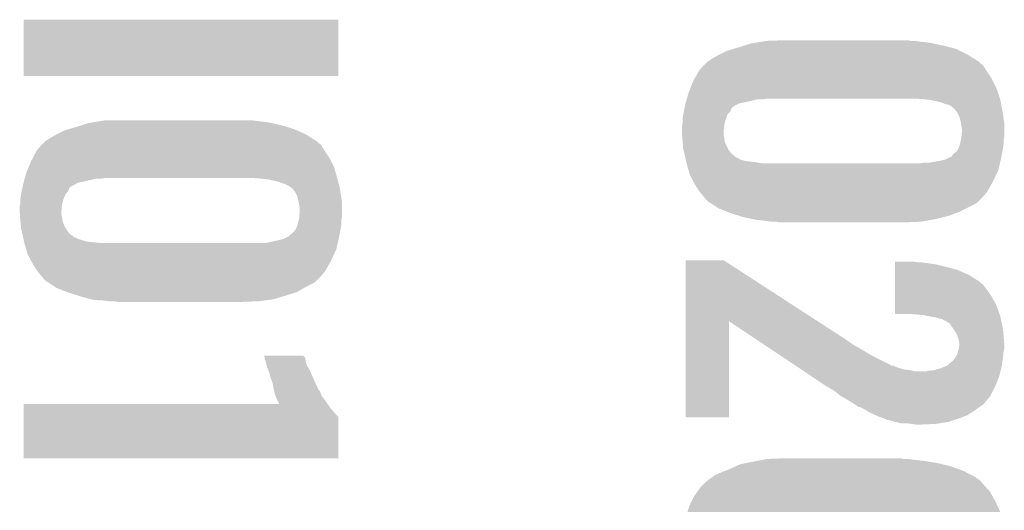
# Model space of a CAD drawing. Extents: x -3.7 to 63.4, y -6.5 to 53.7.
# Tile 25 of 74: x 50.3 to 54.1, y 3.1 to 4.9. Entities that reach past the tile are written whole.
import ezdxf

# ---------------------------------------------------------------- set-up
doc = ezdxf.new("R2010")
doc.units = 0
doc.layers.add('PI_5_CLICK_SHIELD_V100A_GTO', color=11, linetype='CONTINUOUS')

msp = doc.modelspace()

# ---------------------------------------------------------------- linework, layer by layer
at = {"layer": 'PI_5_CLICK_SHIELD_V100A_GTO'}
for points in [[(50.3428, 4.726962), (50.34282, 4.942818), (51.549278, 4.726962), (51.5493, 4.942818)], [(50.34282, 4.942818), (50.342822, 4.94284), (51.5493, 4.942818), (50.342822, 4.94284)], [(53.066186, 4.83108), (53.08346, 4.83616), (53.919122, 4.83108), (53.898802, 4.83616)], [(53.08346, 4.83616), (53.10759, 4.84378), (53.898802, 4.83616), (53.86832, 4.84378)], [(53.10759, 4.84378), (53.13172, 4.8514), (53.86832, 4.84378), (53.83403, 4.8514)], [(53.13172, 4.8514), (53.14696, 4.85394), (53.83403, 4.8514), (53.8226, 4.85394)], [(53.14696, 4.85394), (53.17744, 4.85902), (53.8226, 4.85394), (53.77942, 4.85902)], [(53.17744, 4.85902), (53.192682, 4.86156), (53.77942, 4.85902), (53.76164, 4.86156)], [(53.192682, 4.86156), (53.26126, 4.8641), (53.746402, 4.86156), (53.733702, 4.8641)], [(52.986938, 4.795518), (53.0098, 4.80822), (53.985162, 4.795518), (53.964838, 4.80822)], [(53.0098, 4.80822), (53.040282, 4.823462), (53.964838, 4.80822), (53.934358, 4.823462)], [(53.040282, 4.823462), (53.066186, 4.83108), (53.934358, 4.823462), (53.919122, 4.83108)], [(52.9336, 4.74726), (52.951374, 4.767576), (54.03596, 4.74726), (54.02326, 4.767576)], [(52.951374, 4.767576), (52.951378, 4.76758), (54.02326, 4.767576), (54.023256, 4.76758)], [(52.951378, 4.76758), (52.961538, 4.777738), (54.023256, 4.76758), (54.010562, 4.777738)], [(52.961538, 4.777738), (52.966618, 4.782818), (54.010562, 4.777738), (54.005482, 4.782818)], [(52.966618, 4.782818), (52.966624, 4.782822), (54.005482, 4.782818), (54.005476, 4.782822)], [(52.966624, 4.782822), (52.971702, 4.785362), (54.005476, 4.782822), (54.001412, 4.785362)], [(52.971702, 4.785362), (52.986938, 4.795518), (54.001412, 4.785362), (53.985162, 4.795518)], [(51.549278, 4.72694), (50.3428, 4.726962), (51.549278, 4.72694), (51.549278, 4.726962)], [(52.916452, 4.716778), (52.9336, 4.74726), (54.05628, 4.716778), (54.03596, 4.74726)], [(52.900858, 4.681218), (52.91074, 4.706622), (54.07406, 4.681218), (54.061358, 4.706622)], [(52.91074, 4.706622), (52.916452, 4.716778), (54.061358, 4.706622), (54.05628, 4.716778)], [(52.886982, 4.64058), (52.892958, 4.6609), (54.087608, 4.64058), (54.080834, 4.6609)], [(52.892958, 4.6609), (52.900858, 4.681218), (54.080834, 4.6609), (54.07406, 4.681218)], [(52.877402, 4.60248), (52.87883, 4.610102), (53.058064, 4.60248), (53.065684, 4.610102)], [(52.87883, 4.610102), (52.879306, 4.612642), (53.065684, 4.610102), (53.07076, 4.612642)], [(52.879306, 4.612642), (52.879782, 4.615182), (53.07076, 4.612642), (53.073304, 4.615182)], [(52.879782, 4.615182), (52.88026, 4.617722), (53.073304, 4.615182), (53.07923, 4.617722)], [(52.88026, 4.617722), (52.881752, 4.6228), (53.07923, 4.617722), (53.091082, 4.6228)], [(52.881752, 4.6228), (52.883246, 4.62788), (53.091082, 4.6228), (53.11648, 4.62788)], [(52.883246, 4.62788), (52.886234, 4.63804), (53.11648, 4.62788), (53.159662, 4.63804)], [(52.886234, 4.63804), (52.886982, 4.64058), (53.179982, 4.63804), (53.195222, 4.64058)], [(53.79466, 4.63804), (53.76418, 4.64058), (54.088454, 4.63804), (54.087608, 4.64058)], [(53.82006, 4.6355), (53.79466, 4.63804), (54.0893, 4.6355), (54.088454, 4.63804)], [(53.84292, 4.63042), (53.82006, 4.6355), (54.090224, 4.63042), (54.0893, 4.6355)], [(53.863242, 4.625338), (53.84292, 4.63042), (54.091148, 4.625338), (54.090224, 4.63042)], [(53.875942, 4.62026), (53.863242, 4.625338), (54.092072, 4.62026), (54.091148, 4.625338)], [(53.886098, 4.61772), (53.875942, 4.62026), (54.092534, 4.61772), (54.092072, 4.62026)], [(53.893724, 4.61518), (53.886098, 4.61772), (54.092996, 4.61518), (54.092534, 4.61772)], [(53.896264, 4.615176), (53.893724, 4.61518), (54.092996, 4.615176), (54.092996, 4.61518)], [(53.911502, 4.602478), (53.896264, 4.615176), (54.095304, 4.602478), (54.092996, 4.615176)], [(52.8701, 4.559302), (52.87264, 4.57708), (53.035202, 4.559302), (53.04187, 4.57708)], [(52.87264, 4.57708), (52.873116, 4.57962), (53.04187, 4.57708), (53.042824, 4.57962)], [(52.873116, 4.57962), (52.87502, 4.589784), (53.042824, 4.57962), (53.05298, 4.589784)], [(52.87502, 4.589784), (52.877402, 4.60248), (53.05298, 4.589784), (53.058064, 4.60248)], [(53.924202, 4.587236), (53.911502, 4.602478), (54.098076, 4.587236), (54.095304, 4.602478)], [(53.928012, 4.57962), (53.924202, 4.587236), (54.09946, 4.57962), (54.098076, 4.587236)], [(53.931822, 4.571998), (53.928012, 4.57962), (54.100634, 4.571998), (54.09946, 4.57962)], [(53.9369, 4.55422), (53.931822, 4.571998), (54.103368, 4.55422), (54.100634, 4.571998)], [(50.54346, 4.53136), (50.56759, 4.53898), (51.35372, 4.53136), (51.328318, 4.53898)], [(50.56759, 4.53898), (50.59172, 4.5466), (51.328318, 4.53898), (51.29403, 4.5466)], [(50.59172, 4.5466), (50.60696, 4.54914), (51.29403, 4.5466), (51.2826, 4.54914)], [(50.60696, 4.54914), (50.63744, 4.55422), (51.2826, 4.54914), (51.23942, 4.55422)], [(50.63744, 4.55422), (50.652682, 4.55676), (51.23942, 4.55422), (51.22164, 4.55676)], [(52.86756, 4.531362), (52.869082, 4.53898), (53.029358, 4.531362), (53.03012, 4.53898)], [(52.869082, 4.53898), (52.8701, 4.544062), (53.03012, 4.53898), (53.03139, 4.544062)], [(52.8701, 4.5593), (52.8701, 4.559302), (53.0352, 4.5593), (53.035202, 4.559302)], [(52.8701, 4.544062), (52.8701, 4.5593), (53.03139, 4.544062), (53.0352, 4.5593)], [(53.938172, 4.546598), (53.9369, 4.55422), (54.10454, 4.546598), (54.103368, 4.55422)], [(53.94198, 4.523738), (53.938172, 4.546598), (54.10454, 4.523738), (54.10454, 4.546598)], [(50.446938, 4.490718), (50.469796, 4.503418), (51.445162, 4.490718), (51.42484, 4.503418)], [(50.469796, 4.503418), (50.4698, 4.50342), (51.42484, 4.503418), (51.424836, 4.50342)], [(50.4698, 4.50342), (50.500282, 4.518662), (51.424836, 4.50342), (51.390546, 4.518662)], [(50.500282, 4.518662), (50.517548, 4.52374), (51.390546, 4.518662), (51.379122, 4.52374)], [(50.517548, 4.52374), (50.54346, 4.53136), (51.379122, 4.52374), (51.35372, 4.53136)], [(52.86756, 4.51358), (52.86756, 4.531362), (53.02758, 4.51358), (53.029358, 4.531362)], [(52.86756, 4.513578), (52.86756, 4.51358), (53.02758, 4.513578), (53.02758, 4.51358)], [(52.868538, 4.500882), (52.86756, 4.513578), (53.02758, 4.500882), (53.02758, 4.513578)], [(52.86932, 4.49072), (52.868538, 4.500882), (53.03012, 4.49072), (53.02758, 4.500882)], [(53.939946, 4.493258), (53.94198, 4.51358), (54.10454, 4.493258), (54.10454, 4.51358)], [(53.94198, 4.51358), (53.94198, 4.523738), (54.10454, 4.51358), (54.10454, 4.523738)], [(50.3936, 4.44246), (50.411374, 4.462776), (51.49596, 4.44246), (51.48326, 4.462776)], [(50.411374, 4.462776), (50.411378, 4.46278), (51.48326, 4.462776), (51.483256, 4.46278)], [(50.411378, 4.46278), (50.421538, 4.472938), (51.483256, 4.46278), (51.470562, 4.472938)], [(50.421538, 4.472938), (50.426618, 4.478018), (51.470562, 4.472938), (51.465482, 4.478018)], [(50.426618, 4.478018), (50.426624, 4.478022), (51.465482, 4.478018), (51.465476, 4.478022)], [(50.426624, 4.478022), (50.431702, 4.480562), (51.465476, 4.478022), (51.461412, 4.480562)], [(50.431702, 4.480562), (50.446938, 4.490718), (51.461412, 4.480562), (51.445162, 4.490718)], [(52.8701, 4.48056), (52.86932, 4.49072), (53.031572, 4.48056), (53.03012, 4.49072)], [(52.870736, 4.472944), (52.8701, 4.48056), (53.03266, 4.472944), (53.031572, 4.48056)], [(52.87264, 4.450082), (52.870736, 4.472944), (53.04409, 4.450082), (53.03266, 4.472944)], [(53.92928, 4.45008), (53.934358, 4.46532), (54.09946, 4.45008), (54.101636, 4.46532)], [(53.934358, 4.46532), (53.934922, 4.46786), (54.101636, 4.46532), (54.102, 4.46786)], [(53.934922, 4.46786), (53.93831, 4.483098), (54.102, 4.46786), (54.102, 4.483098)], [(53.93831, 4.483098), (53.93944, 4.48818), (54.102, 4.483098), (54.10327, 4.48818)], [(53.93944, 4.48818), (53.939946, 4.493258), (54.10327, 4.48818), (54.10454, 4.493258)], [(50.377462, 4.411978), (50.3936, 4.44246), (51.51628, 4.411978), (51.49596, 4.44246)], [(52.874372, 4.442462), (52.87264, 4.450082), (53.047898, 4.442462), (53.04409, 4.450082)], [(52.877258, 4.429762), (52.874372, 4.442462), (53.058058, 4.429762), (53.047898, 4.442462)], [(52.880146, 4.41706), (52.877258, 4.429762), (53.0733, 4.41706), (53.058058, 4.429762)], [(53.901326, 4.41706), (53.903878, 4.422136), (54.093268, 4.41706), (54.09422, 4.422136)], [(53.903878, 4.422136), (53.9115, 4.429758), (54.09422, 4.422136), (54.095648, 4.429758)], [(53.9115, 4.429758), (53.921656, 4.437378), (54.095648, 4.429758), (54.097078, 4.437378)], [(53.921656, 4.437378), (53.92928, 4.450078), (54.097078, 4.437378), (54.099458, 4.450078)], [(53.92928, 4.450078), (53.92928, 4.45008), (54.099458, 4.450078), (54.09946, 4.45008)], [(50.361324, 4.376418), (50.37074, 4.39928), (51.534062, 4.376418), (51.52263, 4.39928)], [(50.37074, 4.39928), (50.377462, 4.411978), (51.52263, 4.39928), (51.51628, 4.411978)], [(52.880722, 4.414524), (52.880146, 4.41706), (53.075838, 4.414524), (53.0733, 4.41706)], [(52.8813, 4.41198), (52.880722, 4.414524), (53.08346, 4.41198), (53.075838, 4.414524)], [(52.882454, 4.406902), (52.8813, 4.41198), (53.091076, 4.406902), (53.08346, 4.41198)], [(52.883608, 4.40182), (52.882454, 4.406902), (53.108858, 4.40182), (53.091076, 4.406902)], [(52.884186, 4.39928), (52.883608, 4.40182), (53.12664, 4.39928), (53.108858, 4.40182)], [(52.884764, 4.39674), (52.884186, 4.39928), (53.149502, 4.39674), (53.12664, 4.39928)], [(52.88534, 4.394198), (52.884764, 4.39674), (53.164752, 4.394198), (53.149502, 4.39674)], [(52.886046, 4.39166), (52.88534, 4.394198), (53.179978, 4.39166), (53.164752, 4.394198)], [(52.893102, 4.366258), (52.886046, 4.39166), (54.08168, 4.366258), (54.087656, 4.39166)], [(53.776878, 4.39166), (53.79466, 4.3942), (54.087656, 4.39166), (54.088254, 4.3942)], [(53.812438, 4.3942), (53.85816, 4.40182), (54.088254, 4.3942), (54.090046, 4.40182)], [(53.85816, 4.40182), (53.878478, 4.406898), (54.090046, 4.40182), (54.09124, 4.406898)], [(53.878478, 4.406898), (53.88356, 4.40944), (54.09124, 4.406898), (54.09184, 4.40944)], [(53.88356, 4.40944), (53.898796, 4.417058), (54.09184, 4.40944), (54.093268, 4.417058)], [(53.898796, 4.417058), (53.901326, 4.41706), (54.093268, 4.417058), (54.093268, 4.41706)], [(50.347314, 4.33578), (50.35296, 4.356102), (51.54535, 4.33578), (51.539706, 4.356102)], [(50.35296, 4.356102), (50.361324, 4.376418), (51.539706, 4.356102), (51.534062, 4.376418)], [(52.898038, 4.348482), (52.893102, 4.366258), (54.073314, 4.348482), (54.08168, 4.366258)], [(52.911588, 4.323082), (52.898038, 4.348482), (54.06136, 4.323082), (54.073314, 4.348482)], [(50.339244, 4.305306), (50.339752, 4.307842), (50.530766, 4.305306), (50.533302, 4.307842)], [(50.339752, 4.307842), (50.34026, 4.31038), (50.533302, 4.307842), (50.537742, 4.31038)], [(50.34026, 4.31038), (50.342376, 4.318002), (50.537742, 4.31038), (50.551084, 4.318002)], [(50.342376, 4.318002), (50.343786, 4.32308), (50.551084, 4.318002), (50.57648, 4.32308)], [(50.343786, 4.32308), (50.346608, 4.33324), (50.57648, 4.32308), (50.619662, 4.33324)], [(50.346608, 4.33324), (50.347314, 4.33578), (50.639982, 4.33324), (50.655222, 4.33578)], [(51.25466, 4.33324), (51.22418, 4.33578), (51.546056, 4.33324), (51.54535, 4.33578)], [(51.28006, 4.3307), (51.25466, 4.33324), (51.54676, 4.3307), (51.546056, 4.33324)], [(51.30292, 4.32562), (51.28006, 4.3307), (51.548146, 4.32562), (51.54676, 4.3307)], [(51.323242, 4.320538), (51.30292, 4.32562), (51.549532, 4.320538), (51.548146, 4.32562)], [(51.335942, 4.31546), (51.323242, 4.320538), (51.550918, 4.31546), (51.549532, 4.320538)], [(51.346104, 4.312918), (51.335942, 4.31546), (51.55161, 4.312918), (51.550918, 4.31546)], [(51.353724, 4.30784), (51.346104, 4.312918), (51.552996, 4.30784), (51.55161, 4.312918)], [(51.356266, 4.307836), (51.353724, 4.30784), (51.552996, 4.307836), (51.552996, 4.30784)], [(51.36388, 4.30276), (51.356266, 4.307836), (51.55438, 4.30276), (51.552996, 4.307836)], [(52.918362, 4.31038), (52.911588, 4.323082), (54.054214, 4.31038), (54.06136, 4.323082)], [(52.93614, 4.282442), (52.918362, 4.31038), (54.0385, 4.282442), (54.054214, 4.31038)], [(50.3301, 4.254502), (50.33264, 4.272278), (50.495202, 4.254502), (50.50282, 4.272278)], [(50.33264, 4.27228), (50.33518, 4.284982), (50.502822, 4.27228), (50.51298, 4.284982)], [(50.33264, 4.272278), (50.33264, 4.27228), (50.50282, 4.272278), (50.502822, 4.27228)], [(50.33518, 4.284982), (50.33772, 4.29768), (50.51298, 4.284982), (50.518064, 4.29768)], [(50.33772, 4.29768), (50.339244, 4.3053), (50.518064, 4.29768), (50.525686, 4.3053)], [(50.339244, 4.3053), (50.339244, 4.305306), (50.525686, 4.3053), (50.530766, 4.305306)], [(51.371502, 4.297676), (51.36388, 4.30276), (51.555228, 4.297676), (51.55438, 4.30276)], [(51.384202, 4.282436), (51.371502, 4.297676), (51.557768, 4.282436), (51.555228, 4.297676)], [(51.391822, 4.267198), (51.384202, 4.282436), (51.560308, 4.267198), (51.557768, 4.282436)], [(52.936142, 4.28244), (52.93614, 4.282442), (54.0385, 4.28244), (54.0385, 4.282442)], [(52.95138, 4.26466), (52.936142, 4.28244), (54.023262, 4.26466), (54.0385, 4.28244)], [(50.32756, 4.226562), (50.329082, 4.23418), (50.489358, 4.226562), (50.49012, 4.23418)], [(50.329082, 4.23418), (50.3301, 4.239262), (50.49012, 4.23418), (50.49139, 4.239262)], [(50.3301, 4.2545), (50.3301, 4.254502), (50.4952, 4.2545), (50.495202, 4.254502)], [(50.3301, 4.239262), (50.3301, 4.2545), (50.49139, 4.239262), (50.4952, 4.2545)], [(51.3969, 4.24688), (51.391822, 4.267198), (51.563694, 4.24688), (51.560308, 4.267198)], [(51.397918, 4.241798), (51.3969, 4.24688), (51.56454, 4.241798), (51.563694, 4.24688)], [(51.39944, 4.23418), (51.397918, 4.241798), (51.56454, 4.23418), (51.56454, 4.241798)], [(51.40198, 4.218938), (51.39944, 4.23418), (51.56454, 4.218938), (51.56454, 4.23418)], [(52.961538, 4.251962), (52.95138, 4.26466), (54.010562, 4.251962), (54.023262, 4.26466)], [(52.966618, 4.246882), (52.961538, 4.251962), (54.005482, 4.246882), (54.010562, 4.251962)], [(52.974476, 4.241798), (52.966618, 4.246882), (54.000398, 4.241798), (54.005482, 4.246882)], [(52.98625, 4.23418), (52.974476, 4.241798), (53.9877, 4.23418), (54.000398, 4.241798)], [(53.0098, 4.218942), (52.98625, 4.23418), (53.957224, 4.218942), (53.9877, 4.23418)], [(50.32756, 4.20878), (50.32756, 4.226562), (50.48758, 4.20878), (50.489358, 4.226562)], [(50.32756, 4.208778), (50.32756, 4.20878), (50.48758, 4.208778), (50.48758, 4.20878)], [(50.328538, 4.196082), (50.32756, 4.208778), (50.48758, 4.196082), (50.48758, 4.208778)], [(50.329514, 4.18338), (50.328538, 4.196082), (50.49012, 4.18338), (50.48758, 4.196082)], [(51.400132, 4.188458), (51.40198, 4.20878), (51.56454, 4.188458), (51.56454, 4.20878)], [(51.40198, 4.20878), (51.40198, 4.218938), (51.56454, 4.20878), (51.56454, 4.218938)], [(53.042456, 4.20624), (53.0098, 4.218942), (53.93182, 4.20624), (53.957224, 4.218942)], [(53.05552, 4.201158), (53.042456, 4.20624), (53.918266, 4.201158), (53.93182, 4.20624)], [(53.087694, 4.191), (53.05552, 4.201158), (53.891178, 4.191), (53.918266, 4.201158)], [(50.3301, 4.17576), (50.329514, 4.18338), (50.491392, 4.17576), (50.49012, 4.18338)], [(50.330736, 4.168142), (50.3301, 4.17576), (50.49266, 4.168142), (50.491392, 4.17576)], [(50.332218, 4.150362), (50.330736, 4.168142), (50.50028, 4.150362), (50.49266, 4.168142)], [(51.38928, 4.14528), (51.39436, 4.160522), (51.55946, 4.14528), (51.561636, 4.160522)], [(51.39436, 4.160522), (51.394994, 4.16306), (51.561636, 4.160522), (51.562, 4.16306)], [(51.394994, 4.16306), (51.398804, 4.178298), (51.562, 4.16306), (51.562, 4.178298)], [(51.398804, 4.178298), (51.39944, 4.18084), (51.562, 4.178298), (51.562634, 4.18084)], [(51.39944, 4.18084), (51.400132, 4.188458), (51.562634, 4.18084), (51.56454, 4.188458)], [(53.103782, 4.18592), (53.087694, 4.191), (53.870858, 4.18592), (53.891178, 4.191)], [(53.139978, 4.1783), (53.103782, 4.18592), (53.84038, 4.1783), (53.870858, 4.18592)], [(53.152042, 4.17576), (53.139978, 4.1783), (53.825774, 4.17576), (53.84038, 4.1783)], [(53.19522, 4.17068), (53.152042, 4.17576), (53.796562, 4.17068), (53.825774, 4.17576)], [(53.213, 4.16814), (53.19522, 4.17068), (53.781958, 4.16814), (53.796562, 4.17068)], [(53.243478, 4.1656), (53.230778, 4.16814), (53.71338, 4.1656), (53.781958, 4.16814)], [(50.33264, 4.14528), (50.332218, 4.150362), (50.50333, 4.14528), (50.50028, 4.150362)], [(50.334298, 4.137658), (50.33264, 4.14528), (50.5079, 4.137658), (50.50333, 4.14528)], [(50.33761, 4.122422), (50.334298, 4.137658), (50.518058, 4.122422), (50.5079, 4.137658)], [(50.33982, 4.11226), (50.33761, 4.122422), (50.5333, 4.11226), (50.518058, 4.122422)], [(51.361326, 4.11226), (51.363878, 4.117334), (51.553268, 4.11226), (51.55422, 4.117334)], [(51.363878, 4.117334), (51.3715, 4.12242), (51.55422, 4.117334), (51.555172, 4.12242)], [(51.3715, 4.12242), (51.381658, 4.132578), (51.555172, 4.12242), (51.557078, 4.132578)], [(51.381658, 4.132578), (51.38928, 4.145278), (51.557078, 4.132578), (51.559458, 4.145278)], [(51.38928, 4.145278), (51.38928, 4.14528), (51.559458, 4.145278), (51.55946, 4.14528)], [(50.34037, 4.109724), (50.33982, 4.11226), (50.535838, 4.109724), (50.5333, 4.11226)], [(50.340924, 4.10718), (50.34037, 4.109724), (50.54346, 4.10718), (50.535838, 4.109724)], [(50.342028, 4.102102), (50.340924, 4.10718), (50.551076, 4.102102), (50.54346, 4.10718)], [(50.344236, 4.09194), (50.342028, 4.102102), (50.586638, 4.09194), (50.551076, 4.102102)], [(50.344788, 4.0894), (50.344236, 4.09194), (50.6095, 4.0894), (50.586638, 4.09194)], [(50.34534, 4.08686), (50.344788, 4.0894), (50.63998, 4.08686), (50.6095, 4.0894)], [(50.34534, 4.086858), (50.34534, 4.08686), (51.547656, 4.086858), (51.547656, 4.08686)], [(50.352812, 4.061458), (50.34534, 4.086858), (51.54168, 4.061458), (51.547656, 4.086858)], [(51.272438, 4.08686), (51.31816, 4.09702), (51.547656, 4.08686), (51.550046, 4.09702)], [(51.31816, 4.09702), (51.338478, 4.102098), (51.550046, 4.09702), (51.55124, 4.102098)], [(51.338478, 4.102098), (51.34356, 4.10464), (51.55124, 4.102098), (51.55184, 4.10464)], [(51.34356, 4.10464), (51.358796, 4.112258), (51.55184, 4.10464), (51.553268, 4.112258)], [(51.358796, 4.112258), (51.361326, 4.11226), (51.553268, 4.112258), (51.553268, 4.11226)], [(50.358038, 4.043682), (50.352812, 4.061458), (51.533314, 4.043682), (51.54168, 4.061458)], [(50.371588, 4.018282), (50.358038, 4.043682), (51.52136, 4.018282), (51.533314, 4.043682)], [(50.378362, 4.00558), (50.371588, 4.018282), (51.514214, 4.00558), (51.52136, 4.018282)], [(50.39614, 3.977642), (50.378362, 4.00558), (51.4985, 3.977642), (51.514214, 4.00558)], [(52.882812, 3.787098), (52.88282, 4.020816), (53.388066, 3.787098), (53.027584, 4.020816)], [(52.88282, 4.020816), (52.882822, 4.02082), (53.027584, 4.020816), (52.882822, 4.02082)], [(53.685458, 3.99542), (53.68546, 4.00558), (53.88102, 3.99542), (53.837838, 4.00558)], [(53.68546, 4.0132), (53.685462, 4.01574), (53.769262, 4.0132), (53.756562, 4.01574)], [(53.68546, 4.01066), (53.68546, 4.0132), (53.79974, 4.01066), (53.78196, 4.0132)], [(53.68546, 4.00558), (53.68546, 4.01066), (53.837838, 4.00558), (53.79974, 4.01066)], [(50.396142, 3.97764), (50.39614, 3.977642), (51.4985, 3.97764), (51.4985, 3.977642)], [(50.41138, 3.95986), (50.396142, 3.97764), (51.483262, 3.95986), (51.4985, 3.97764)], [(53.685456, 3.964938), (53.685458, 3.98272), (53.96738, 3.964938), (53.926742, 3.98272)], [(53.685458, 3.98272), (53.685458, 3.99542), (53.926742, 3.98272), (53.88102, 3.99542)], [(50.421538, 3.947162), (50.41138, 3.95986), (51.470562, 3.947162), (51.483262, 3.95986)], [(50.426618, 3.942082), (50.421538, 3.947162), (51.465482, 3.942082), (51.470562, 3.947162)], [(50.434476, 3.936998), (50.426618, 3.942082), (51.460398, 3.936998), (51.465482, 3.942082)], [(50.44625, 3.92938), (50.434476, 3.936998), (51.4477, 3.92938), (51.460398, 3.936998)], [(50.465878, 3.91668), (50.44625, 3.92938), (51.422302, 3.91668), (51.4477, 3.92938)], [(53.685452, 3.939538), (53.685456, 3.964938), (54.008022, 3.939538), (53.96738, 3.964938)], [(53.685452, 3.93446), (53.685452, 3.939538), (54.013102, 3.93446), (54.008022, 3.939538)], [(53.685452, 3.926838), (53.685452, 3.93446), (54.023262, 3.926838), (54.013102, 3.93446)], [(50.4698, 3.914142), (50.465878, 3.91668), (51.41795, 3.914142), (51.422302, 3.91668)], [(50.508992, 3.898898), (50.4698, 3.914142), (51.39182, 3.898898), (51.41795, 3.914142)], [(50.51552, 3.896358), (50.508992, 3.898898), (51.38369, 3.896358), (51.39182, 3.898898)], [(50.547692, 3.8862), (50.51552, 3.896358), (51.35118, 3.8862), (51.38369, 3.896358)], [(53.685446, 3.88112), (53.68545, 3.90652), (54.05628, 3.88112), (54.0385, 3.90652)], [(53.68545, 3.90652), (53.685452, 3.926838), (54.0385, 3.90652), (54.023262, 3.926838)], [(50.56378, 3.88112), (50.547692, 3.8862), (51.334246, 3.88112), (51.35118, 3.8862)], [(50.602388, 3.87096), (50.56378, 3.88112), (51.300378, 3.87096), (51.334246, 3.88112)], [(50.612038, 3.86842), (50.602388, 3.87096), (51.280904, 3.86842), (51.300378, 3.87096)], [(50.65522, 3.86588), (50.612038, 3.86842), (51.261432, 3.86588), (51.280904, 3.86842)], [(50.673, 3.86334), (50.65522, 3.86588), (51.24196, 3.86334), (51.261432, 3.86588)], [(50.703478, 3.8608), (50.690778, 3.86334), (51.17338, 3.8608), (51.24196, 3.86334)], [(53.685442, 3.848098), (53.685446, 3.88112), (54.07406, 3.848098), (54.05628, 3.88112)], [(53.68544, 3.815102), (53.685442, 3.848098), (54.085706, 3.815102), (54.07406, 3.848098)], [(53.738782, 3.81508), (53.68544, 3.815102), (54.085714, 3.81508), (54.085706, 3.815102)], [(53.76926, 3.81254), (53.738782, 3.81508), (54.08661, 3.81254), (54.085714, 3.81508)], [(52.8828, 3.418862), (52.882812, 3.787098), (53.047878, 3.418862), (53.0479, 3.787098)], [(53.146914, 3.7211), (53.0479, 3.787098), (53.48986, 3.7211), (53.388066, 3.787098)], [(53.797198, 3.81), (53.76926, 3.81254), (54.087508, 3.81), (54.08661, 3.81254)], [(53.820062, 3.80492), (53.797198, 3.81), (54.0893, 3.80492), (54.087508, 3.81)], [(53.820076, 3.804918), (53.820062, 3.80492), (54.0893, 3.804918), (54.0893, 3.80492)], [(53.837838, 3.80238), (53.820076, 3.804918), (54.089836, 3.80238), (54.0893, 3.804918)], [(53.85562, 3.7973), (53.837838, 3.80238), (54.090904, 3.7973), (54.089836, 3.80238)], [(53.868316, 3.794762), (53.85562, 3.7973), (54.09144, 3.794762), (54.090904, 3.7973)], [(53.873394, 3.789686), (53.868316, 3.794762), (54.092508, 3.789686), (54.09144, 3.794762)], [(53.875936, 3.78968), (53.873394, 3.789686), (54.09251, 3.78968), (54.092508, 3.789686)], [(53.896256, 3.776982), (53.875936, 3.78968), (54.095182, 3.776982), (54.09251, 3.78968)], [(53.909806, 3.75666), (53.896256, 3.776982), (54.09946, 3.75666), (54.095182, 3.776982)], [(53.916578, 3.746502), (53.909806, 3.75666), (54.100344, 3.746502), (54.09946, 3.75666)], [(53.9242, 3.73126), (53.916578, 3.746502), (54.10167, 3.73126), (54.100344, 3.746502)], [(53.18883, 3.69316), (53.146914, 3.7211), (53.530502, 3.69316), (53.48986, 3.7211)], [(53.92928, 3.716018), (53.9242, 3.73126), (54.102996, 3.716018), (54.10167, 3.73126)], [(53.93182, 3.705862), (53.92928, 3.716018), (54.103878, 3.705862), (54.102996, 3.716018)], [(53.93182, 3.698242), (53.93182, 3.705862), (54.10454, 3.698242), (54.103878, 3.705862)], [(53.200262, 3.68554), (53.18883, 3.69316), (53.545738, 3.68554), (53.530502, 3.69316)], [(53.211694, 3.67792), (53.200262, 3.68554), (53.55844, 3.67792), (53.545738, 3.68554)], [(53.230744, 3.665222), (53.211694, 3.67792), (53.57876, 3.665222), (53.55844, 3.67792)], [(53.2498, 3.65252), (53.230744, 3.665222), (53.60162, 3.65252), (53.57876, 3.665222)], [(53.924202, 3.66014), (53.927828, 3.672838), (54.10073, 3.66014), (54.102, 3.672838)], [(53.927828, 3.672838), (53.92928, 3.67792), (54.102, 3.672838), (54.10327, 3.67792)], [(53.92928, 3.67792), (53.930126, 3.682998), (54.10327, 3.67792), (54.10454, 3.682998)], [(53.930126, 3.682998), (53.93182, 3.693162), (54.10454, 3.682998), (54.10454, 3.693162)], [(53.93182, 3.693162), (53.93182, 3.698242), (54.10454, 3.693162), (54.10454, 3.698242)], [(51.264868, 3.655038), (51.264856, 3.65506), (51.41722, 3.655038), (51.264856, 3.65506)], [(51.266112, 3.652514), (51.264868, 3.655038), (51.417226, 3.652514), (51.41722, 3.655038)], [(51.267358, 3.649984), (51.266112, 3.652514), (51.419756, 3.649984), (51.417226, 3.652514)], [(51.26736, 3.647436), (51.267358, 3.649984), (51.422302, 3.647436), (51.419756, 3.649984)], [(51.26736, 3.642364), (51.26736, 3.647436), (51.423148, 3.642364), (51.422302, 3.647436)], [(51.271426, 3.632198), (51.26736, 3.642364), (51.424842, 3.632198), (51.423148, 3.642364)], [(51.272438, 3.629662), (51.271426, 3.632198), (51.425688, 3.629662), (51.424842, 3.632198)], [(51.27498, 3.616962), (51.272438, 3.629662), (51.42992, 3.616962), (51.425688, 3.629662)], [(53.299342, 3.619498), (53.2498, 3.65252), (53.66766, 3.619498), (53.60162, 3.65252)], [(53.886102, 3.616964), (53.908962, 3.637282), (54.095106, 3.616964), (54.098008, 3.637282)], [(53.908962, 3.637282), (53.91658, 3.64744), (54.098008, 3.637282), (54.09946, 3.64744)], [(53.91658, 3.64744), (53.916582, 3.647442), (54.09946, 3.64744), (54.09946, 3.647442)], [(53.916582, 3.647442), (53.924202, 3.66014), (54.09946, 3.647442), (54.10073, 3.66014)], [(51.274982, 3.616958), (51.27498, 3.616962), (51.42992, 3.616958), (51.42992, 3.616962)], [(51.28006, 3.601718), (51.274982, 3.616958), (51.43863, 3.601718), (51.42992, 3.616958)], [(51.281078, 3.599178), (51.28006, 3.601718), (51.44008, 3.599178), (51.43863, 3.601718)], [(51.28514, 3.58902), (51.281078, 3.599178), (51.444596, 3.58902), (51.44008, 3.599178)], [(51.287678, 3.581402), (51.28514, 3.58902), (51.447982, 3.581402), (51.444596, 3.58902)], [(53.30315, 3.61696), (53.299342, 3.619498), (53.670206, 3.61696), (53.66766, 3.619498)], [(53.303152, 3.616958), (53.30315, 3.61696), (53.677824, 3.616958), (53.670206, 3.61696)], [(53.31077, 3.61188), (53.303152, 3.616958), (53.687982, 3.61188), (53.677824, 3.616958)], [(53.318392, 3.6068), (53.31077, 3.61188), (53.70322, 3.6068), (53.687982, 3.61188)], [(53.326012, 3.60172), (53.318392, 3.6068), (53.721002, 3.60172), (53.70322, 3.6068)], [(53.329824, 3.59918), (53.326012, 3.60172), (53.74386, 3.59918), (53.721002, 3.60172)], [(53.337444, 3.5941), (53.329824, 3.59918), (53.764182, 3.5941), (53.74386, 3.59918)], [(53.367932, 3.573778), (53.337444, 3.5941), (54.084218, 3.573778), (54.089638, 3.5941)], [(53.764182, 3.5941), (53.804824, 3.594102), (54.089638, 3.5941), (54.089638, 3.594102)], [(53.804824, 3.594102), (53.809904, 3.59664), (54.089638, 3.594102), (54.090314, 3.59664)], [(53.809904, 3.59664), (53.835302, 3.59918), (54.090314, 3.59664), (54.090992, 3.59918)], [(53.835302, 3.59918), (53.8607, 3.606798), (54.090992, 3.59918), (54.093024, 3.606798)], [(53.8607, 3.606798), (53.873392, 3.611878), (54.093024, 3.606798), (54.09438, 3.611878)], [(53.873392, 3.611878), (53.886102, 3.616964), (54.09438, 3.611878), (54.095106, 3.616964)], [(51.28768, 3.578864), (51.287678, 3.581402), (51.44911, 3.578864), (51.447982, 3.581402)], [(51.288528, 3.57632), (51.28768, 3.578864), (51.45024, 3.57632), (51.44911, 3.578864)], [(51.297838, 3.54838), (51.288528, 3.57632), (51.462816, 3.54838), (51.45024, 3.57632)], [(53.42128, 3.538218), (53.367932, 3.573778), (54.069994, 3.538218), (54.084218, 3.573778)], [(51.302412, 3.52552), (51.297838, 3.54838), (51.473102, 3.52552), (51.462816, 3.54838)], [(51.30292, 3.52298), (51.302412, 3.52552), (51.47564, 3.52298), (51.473102, 3.52552)], [(51.304826, 3.51536), (51.30292, 3.52298), (51.48072, 3.51536), (51.47564, 3.52298)], [(51.308, 3.502662), (51.304826, 3.51536), (51.484954, 3.502662), (51.48072, 3.51536)], [(53.425632, 3.53568), (53.42128, 3.538218), (54.06898, 3.53568), (54.069994, 3.538218)], [(53.451758, 3.520442), (53.425632, 3.53568), (54.06136, 3.520442), (54.06898, 3.53568)], [(53.47716, 3.500122), (53.451758, 3.520442), (54.0512, 3.500122), (54.06136, 3.520442)], [(51.309018, 3.500118), (51.308, 3.502662), (51.485802, 3.500118), (51.484954, 3.502662)], [(51.31308, 3.48996), (51.309018, 3.500118), (51.49393, 3.48996), (51.485802, 3.500118)], [(51.31435, 3.48742), (51.31308, 3.48996), (51.49596, 3.48742), (51.49393, 3.48996)], [(51.323224, 3.46967), (51.31435, 3.48742), (51.50864, 3.46967), (51.49596, 3.48742)], [(53.477162, 3.50012), (53.47716, 3.500122), (54.051198, 3.50012), (54.0512, 3.500122)], [(53.50002, 3.487418), (53.477162, 3.50012), (54.04045, 3.487418), (54.051198, 3.50012)], [(53.52034, 3.47472), (53.50002, 3.487418), (54.029704, 3.47472), (54.04045, 3.487418)], [(50.342818, 3.43408), (50.34282, 3.45186), (51.536598, 3.43408), (51.52136, 3.45186)], [(50.34282, 3.45186), (50.342822, 3.46964), (51.52136, 3.45186), (51.50866, 3.46964)], [(50.342822, 3.46964), (51.323224, 3.46967), (51.50866, 3.46964), (51.50864, 3.46967)], [(53.533038, 3.467102), (53.52034, 3.47472), (54.023258, 3.467102), (54.029704, 3.47472)], [(53.533044, 3.467098), (53.533038, 3.467102), (54.023256, 3.467098), (54.023258, 3.467102)], [(53.53643, 3.464558), (53.533044, 3.467098), (54.01818, 3.464558), (54.023256, 3.467098)], [(53.543198, 3.459482), (53.53643, 3.464558), (54.01141, 3.459482), (54.01818, 3.464558)], [(53.550818, 3.456942), (53.543198, 3.459482), (54.008022, 3.456942), (54.01141, 3.459482)], [(53.553354, 3.45694), (53.550818, 3.456942), (54.00802, 3.45694), (54.008022, 3.456942)], [(53.575584, 3.44424), (53.553354, 3.45694), (53.99024, 3.44424), (54.00802, 3.45694)], [(53.588922, 3.43662), (53.575584, 3.44424), (53.978264, 3.43662), (53.99024, 3.44424)], [(50.3428, 3.261382), (50.342816, 3.421374), (51.549278, 3.261382), (51.5493, 3.421374)], [(50.342816, 3.421374), (50.342818, 3.43408), (51.5493, 3.421374), (51.536598, 3.43408)], [(53.047878, 3.41884), (52.8828, 3.418862), (53.047878, 3.41884), (53.047878, 3.418862)], [(53.610934, 3.42646), (53.588922, 3.43662), (53.9623, 3.42646), (53.978264, 3.43662)], [(53.62194, 3.42138), (53.610934, 3.42646), (53.949092, 3.42138), (53.9623, 3.42646)], [(53.637182, 3.4163), (53.62194, 3.42138), (53.935884, 3.4163), (53.949092, 3.42138)], [(53.643532, 3.41376), (53.637182, 3.4163), (53.929282, 3.41376), (53.935884, 3.4163)], [(53.64988, 3.41122), (53.643532, 3.41376), (53.92166, 3.41122), (53.929282, 3.41376)], [(53.654956, 3.408682), (53.64988, 3.41122), (53.914046, 3.408682), (53.92166, 3.41122)], [(53.657498, 3.40868), (53.654956, 3.408682), (53.91404, 3.40868), (53.914046, 3.408682)], [(53.686454, 3.40106), (53.657498, 3.40868), (53.89118, 3.40106), (53.91404, 3.40868)], [(53.705756, 3.39598), (53.686454, 3.40106), (53.859004, 3.39598), (53.89118, 3.40106)], [(53.7464, 3.39344), (53.726078, 3.39598), (53.842918, 3.39344), (53.859004, 3.39598)], [(53.76418, 3.3909), (53.7464, 3.39344), (53.78958, 3.3909), (53.842918, 3.39344)], [(51.549278, 3.26136), (50.3428, 3.261382), (51.549278, 3.26136), (51.549278, 3.261382)], [(53.11648, 3.24358), (53.14188, 3.24866), (53.84546, 3.24358), (53.813288, 3.24866)], [(53.14188, 3.24866), (53.15585, 3.2512), (53.813288, 3.24866), (53.7972, 3.2512)], [(53.15585, 3.2512), (53.18379, 3.25628), (53.7972, 3.2512), (53.75402, 3.25628)], [(53.18379, 3.25628), (53.197762, 3.25882), (53.75402, 3.25628), (53.73624, 3.25882)], [(53.197762, 3.25882), (53.26126, 3.26136), (53.718462, 3.25882), (53.705762, 3.26136)], [(53.01996, 3.20802), (53.033168, 3.2131), (53.957222, 3.20802), (53.94706, 3.2131)], [(53.033168, 3.2131), (53.05298, 3.22072), (53.94706, 3.2131), (53.926376, 3.22072)], [(53.05298, 3.22072), (53.074748, 3.230878), (53.926376, 3.22072), (53.8988, 3.230878)], [(53.074748, 3.230878), (53.091082, 3.2385), (53.8988, 3.230878), (53.866794, 3.2385)], [(53.091082, 3.2385), (53.11648, 3.24358), (53.866794, 3.2385), (53.84546, 3.24358)], [(52.95646, 3.16738), (52.968314, 3.177538), (54.01927, 3.16738), (54.010562, 3.177538)], [(52.968314, 3.177538), (52.974246, 3.18262), (54.010562, 3.177538), (54.002942, 3.18262)], [(52.974246, 3.18262), (52.976786, 3.182626), (54.002942, 3.18262), (54.002932, 3.182626)], [(52.976786, 3.182626), (52.97932, 3.18516), (54.002932, 3.182626), (53.999132, 3.18516)], [(52.97932, 3.18516), (52.983122, 3.187696), (53.999132, 3.18516), (53.995328, 3.187696)], [(52.983122, 3.187696), (52.986906, 3.190218), (53.995328, 3.187696), (53.99532, 3.190218)], [(52.986906, 3.190218), (52.986938, 3.19024), (53.99532, 3.190218), (53.992784, 3.19024)], [(52.986938, 3.19024), (52.986942, 3.190242), (53.992784, 3.19024), (53.99278, 3.190242)], [(52.986942, 3.190242), (52.992024, 3.195322), (53.99278, 3.190242), (53.98262, 3.195322)], [(52.992024, 3.195322), (53.01996, 3.20802), (53.98262, 3.195322), (53.957222, 3.20802)], [(52.927794, 3.134358), (52.938682, 3.149602), (54.048662, 3.134358), (54.034944, 3.149602)], [(52.938682, 3.149602), (52.94884, 3.15976), (54.034944, 3.149602), (54.0258, 3.15976)], [(52.94884, 3.15976), (52.95646, 3.16738), (54.0258, 3.15976), (54.01927, 3.16738)], [(52.8955, 3.07594), (52.906168, 3.0988), (54.079738, 3.07594), (54.06898, 3.0988)], [(52.906168, 3.0988), (52.913282, 3.11404), (54.06898, 3.0988), (54.060272, 3.11404)], [(52.913282, 3.11404), (52.927794, 3.134358), (54.060272, 3.11404), (54.048662, 3.134358)], [(52.889148, 3.055618), (52.8955, 3.07594), (54.0893, 3.055618), (54.079738, 3.07594)]]:
    msp.add_solid(points, dxfattribs=at)

doc.saveas('drawing.dxf')
